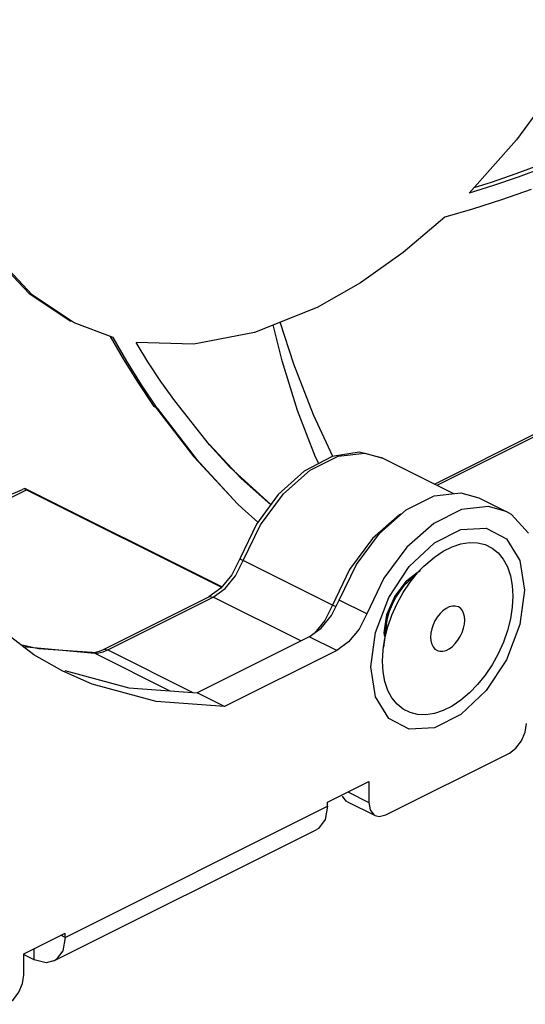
# Paper-space layout '005_EXP_CORICANT_PE_DRAWING_3_1' of a CAD drawing. Header units: millimetres. Extents: x 6 to 413, y 7 to 290.
# Tile 54 of 228: x 220.08 to 221.95, y 57.13 to 60.78. Entities that reach past the tile are written whole.
import ezdxf

# ---------------------------------------------------------------- set-up
doc = ezdxf.new("R2010")
doc.units = ezdxf.units.MM
doc.header["$LTSCALE"] = 23.1
for name, color, linetype in [('000_FAN_TRAY_L_R_SUB_AL_BL18', 7, 'CONTINUOUS'), ('000_RIVET_DOUBLE_3MM_BL52', 7, 'CONTINUOUS'), ('FAN_TRAY_L_R_MP_BL13', 7, 'CONTINUOUS'), ('PF40281BX_Q600_S99_062819_BL42', 7, 'CONTINUOUS')]:
    doc.layers.add(name, color=color, linetype=linetype)

# ---------------------------------------------------------------- blocks, each defined once
blk = doc.blocks.new('FAN_TRAY_L_R_MP_BL13', base_point=(211.5998, 55.8142))
at = {"layer": 'FAN_TRAY_L_R_MP_BL13', "color": 7, "linetype": 'Continuous'}
for p, q in [((221.6144, 59.0127), (221.7139, 59.0242)), ((221.7139, 59.0242), (221.78, 59.0053)), ((221.7799, 59.0054), (221.8817, 58.9545)), ((221.5114, 58.6963), (221.5246, 58.7061)), ((221.5246, 58.7061), (221.5467, 58.7226)), ((221.4681, 58.6392), (221.5114, 58.6963)), ((221.4391, 58.5716), (221.4681, 58.6392)), ((221.3642, 58.5744), (221.2623, 58.6253)), ((221.4289, 58.5039), (221.4391, 58.5716)), ((221.1511, 58.4897), (221.1953, 58.5214)), ((221.1511, 58.4897), (220.7352, 58.2817)), ((221.253, 58.4388), (221.1511, 58.4897)), ((221.4313, 58.4904), (221.4289, 58.5039)), ((220.2441, 58.3644), (220.4813, 58.3002)), ((220.4813, 58.3002), (220.7352, 58.2817)), ((220.837, 58.2308), (220.7352, 58.2817)), ((221.2937, 57.9135), (221.3717, 57.8746)), ((221.2932, 57.8768), (221.3951, 57.8259)), ((220.2452, 57.3737), (220.2297, 57.3815)), ((220.1307, 57.2907), (220.1307, 57.332))]:
    blk.add_line(p, q, dxfattribs=at)
at = {"layer": 'FAN_TRAY_L_R_MP_BL13', "color": 3, "linetype": 'Continuous'}
for p, q in [((221.8071, 58.8927), (221.8821, 58.8531)), ((221.4467, 58.6354), (221.5217, 58.75)), ((221.3969, 58.505), (221.4467, 58.6354)), ((221.3642, 58.5744), (221.3358, 58.5177)), ((220.1291, 58.4224), (220.0264, 58.5011)), ((221.3798, 58.3775), (221.3969, 58.505)), ((220.237, 58.3613), (220.1291, 58.4224)), ((221.253, 58.4388), (220.837, 58.2308)), ((220.837, 58.2308), (220.5831, 58.2492)), ((221.4353, 57.8284), (221.8935, 58.0575)), ((221.2189, 57.8761), (221.3717, 57.9525)), ((221.3717, 57.9525), (221.3717, 57.8746)), ((220.2452, 57.3737), (221.2189, 57.8606)), ((221.2189, 57.8606), (221.2102, 57.8112)), ((221.2189, 57.8606), (221.2189, 57.8761)), ((221.395, 57.8259), (221.4109, 57.8222)), ((221.4109, 57.8222), (221.4353, 57.8284)), ((220.2031, 57.2861), (221.1768, 57.7729)), ((220.0925, 57.3129), (220.2452, 57.3893)), ((220.2452, 57.3737), (220.2452, 57.3893)), ((220.1307, 57.2907), (220.0912, 57.3104)), ((220.0925, 57.235), (220.0925, 57.3129)), ((220.2117, 57.2913), (220.2032, 57.2862))]:
    blk.add_line(p, q, dxfattribs=at)
at = {"layer": 'FAN_TRAY_L_R_MP_BL13', "color": 7, "linetype": 'Continuous'}
for points in [[(221.2623, 58.6253), (221.3261, 58.7578), (221.4112, 58.8729), (221.5108, 58.9609), (221.6144, 59.0127)], [(221.1953, 58.5214), (221.234, 58.5686), (221.2623, 58.6253)], [(221.2932, 57.8768), (221.2885, 57.8797), (221.2747, 57.8981)]]:
    blk.add_lwpolyline(points, dxfattribs=at)
at = {"layer": 'FAN_TRAY_L_R_MP_BL13', "color": 3, "linetype": 'Continuous'}
for points in [[(221.7162, 58.9617), (221.6126, 58.91), (221.5131, 58.822), (221.4279, 58.7069), (221.3642, 58.5744)], [(221.8818, 58.9544), (221.8157, 58.9733), (221.7162, 58.9617)], [(221.9646, 58.8746), (221.9009, 58.9434), (221.8818, 58.9544)], [(221.5217, 58.75), (221.6155, 58.8387), (221.7133, 58.8876), (221.8071, 58.8927)], [(221.8821, 58.8531), (221.9319, 58.7725), (221.949, 58.6621)], [(221.949, 58.6621), (221.9319, 58.5345), (221.8821, 58.4042), (221.8071, 58.2895)], [(221.3358, 58.5177), (221.2971, 58.4705), (221.253, 58.4388)], [(221.5217, 58.1468), (221.4467, 58.1864), (221.3969, 58.267), (221.3798, 58.3775)], [(220.5831, 58.2492), (220.3459, 58.3134), (220.237, 58.3613)], [(221.8071, 58.2895), (221.7133, 58.2008), (221.6155, 58.1519), (221.5217, 58.1468)], [(221.8935, 58.0575), (221.9179, 58.0757), (221.9385, 58.1029), (221.9523, 58.1351), (221.9571, 58.1673)], [(221.3717, 57.8746), (221.3765, 57.8472), (221.3903, 57.8288), (221.395, 57.8259)], [(221.2102, 57.8112), (221.1854, 57.7781), (221.1769, 57.773)], [(220.2452, 57.3737), (220.2365, 57.3243), (220.2117, 57.2913)], [(220.2032, 57.2862), (220.1746, 57.2795), (220.1307, 57.2907)], [(220.0289, 57.1252), (220.0532, 57.1433), (220.0739, 57.1706), (220.0877, 57.2027), (220.0925, 57.235)]]:
    blk.add_lwpolyline(points, dxfattribs=at)
blk = doc.blocks.new('000_FAN_TRAY_L_R_SUB_AL_BL18', base_point=(211.2732, 54.3192))
at = {"layer": '000_FAN_TRAY_L_R_SUB_AL_BL18', "color": 7, "linetype": 'Continuous'}
for p, q in [((221.6158, 59.0563), (221.993, 59.2449)), ((221.6249, 59.0517), (222.0091, 59.2438)), ((221.4235, 59.1524), (221.6863, 59.021)), ((220.906, 58.7723), (220.9697, 58.9048)), ((221.386, 58.8546), (221.3006, 58.7393)), ((220.8944, 58.7808), (220.8637, 58.7195)), ((220.8776, 58.7156), (220.906, 58.7723)), ((221.2369, 58.6069), (220.906, 58.7723)), ((221.3006, 58.7393), (221.2369, 58.6069)), ((220.8637, 58.7195), (220.8226, 58.6694)), ((220.8389, 58.6684), (220.8776, 58.7156)), ((221.5467, 58.7226), (221.5114, 58.6963)), ((221.5626, 58.7344), (221.5467, 58.7226)), ((220.8226, 58.6694), (220.7787, 58.6377)), ((220.7947, 58.6367), (220.8389, 58.6684)), ((221.5114, 58.6963), (221.4681, 58.6392)), ((220.3872, 58.442), (220.7787, 58.6377)), ((220.4033, 58.441), (220.7947, 58.6367)), ((221.12, 58.4741), (220.7947, 58.6367)), ((221.4681, 58.6392), (221.4391, 58.5716)), ((221.2369, 58.6069), (221.2085, 58.5501)), ((221.2514, 58.6005), (221.2369, 58.6069)), ((221.4391, 58.5716), (221.4289, 58.5039)), ((221.2085, 58.5501), (221.1701, 58.5033)), ((221.4289, 58.5039), (221.4313, 58.4904)), ((220.1461, 58.4449), (220.0803, 58.4598)), ((220.0886, 58.4538), (220.3554, 58.4285)), ((220.3457, 58.4308), (220.1461, 58.4449)), ((220.3457, 58.4308), (220.3554, 58.4285)), ((220.3554, 58.4285), (220.3709, 58.4299)), ((220.3554, 58.4285), (220.6343, 58.289)), ((220.3709, 58.4299), (220.387, 58.4341)), ((220.3726, 58.4358), (220.3872, 58.442)), ((220.387, 58.4341), (220.4033, 58.441)), ((220.4033, 58.441), (220.7196, 58.2828))]:
    blk.add_line(p, q, dxfattribs=at)
for points in [[(221.4235, 59.1524), (221.3357, 59.1745), (221.2354, 59.1587), (221.1322, 59.1047), (221.0362, 59.0181)], [(220.9697, 58.9048), (221.055, 59.0201), (221.1542, 59.1078), (221.2582, 59.1597)], [(221.2582, 59.1597), (221.3574, 59.1713), (221.4235, 59.1524)], [(221.0362, 59.0181), (220.9549, 58.9071), (220.8944, 58.7808)], [(221.4958, 58.9476), (221.4852, 58.9423), (221.386, 58.8546)], [(220.8944, 58.7808), (220.8962, 58.7781), (220.906, 58.7723)], [(220.7787, 58.6377), (220.782, 58.6389), (220.7947, 58.6367)], [(220.3872, 58.442), (220.3906, 58.4432), (220.4033, 58.441)], [(220.3457, 58.4308), (220.3587, 58.4321), (220.3726, 58.4358)]]:
    blk.add_lwpolyline(points, dxfattribs=at)
blk = doc.blocks.new('PF40281BX_Q600_S99_062819_BL42', base_point=(219.4135, 62.9219))
at = {"layer": 'PF40281BX_Q600_S99_062819_BL42', "color": 7, "linetype": 'Continuous'}
for p, q in [((221.9194, 60.3343), (221.7444, 60.1364)), ((220.4241, 59.6002), (220.279, 59.6551)), ((220.7804, 59.2023), (220.6517, 59.365)), ((220.5873, 59.3386), (220.5746, 59.3449)), ((219.6942, 58.8315), (220.1019, 59.0354)), ((220.096, 59.0402), (220.0869, 59.0357)), ((220.827, 58.6748), (220.096, 59.0403)), ((220.096, 59.0402), (220.1019, 59.0354)), ((220.1019, 59.0354), (220.8259, 58.6734)), ((220.885, 58.9835), (220.9018, 58.9671)), ((220.9018, 58.9671), (220.9607, 58.915))]:
    blk.add_line(p, q, dxfattribs=at)
for points in [[(222.5272, 61.5575), (222.4497, 61.297), (222.3481, 61.0397), (222.2242, 60.7903), (222.0804, 60.5537), (221.9194, 60.3343)], [(219.7723, 60.4186), (219.8164, 60.2336), (219.8913, 60.0494), (219.9903, 59.8918), (220.1116, 59.764), (220.2663, 59.6614)], [(220.279, 59.6551), (220.1231, 59.7587), (220.0014, 59.8876), (219.9023, 60.0464), (219.8276, 60.2321), (219.7786, 60.4412)], [(222.0108, 60.2432), (221.9177, 60.2081), (221.8264, 60.1764), (221.7618, 60.156)], [(222.0184, 60.2304), (221.9258, 60.1958), (221.8345, 60.1645), (221.7444, 60.1364)], [(221.9746, 60.1504), (221.8639, 60.1112), (221.7569, 60.077), (221.6537, 60.0477)], [(221.6537, 60.0477), (221.4994, 59.9158), (221.3411, 59.8036), (221.1807, 59.7123)], [(221.1807, 59.7123), (220.9484, 59.6195), (220.7222, 59.5758), (220.5083, 59.5825)], [(221.2383, 59.1591), (221.1665, 59.313), (221.0938, 59.5012), (221.0435, 59.6575)], [(221.186, 59.1328), (221.1742, 59.1563), (221.1072, 59.3297), (221.0505, 59.5138), (221.0172, 59.647)], [(220.4125, 59.6046), (220.4615, 59.5188), (220.5159, 59.4316), (220.5746, 59.3449)], [(220.5873, 59.3386), (220.5286, 59.4252), (220.4742, 59.5125), (220.4241, 59.6002)], [(220.6517, 59.365), (220.6005, 59.4373), (220.5527, 59.5098), (220.5083, 59.5825)], [(220.5807, 59.3419), (220.7233, 59.1577), (220.886, 58.9823)], [(220.5873, 59.3386), (220.7317, 59.1506), (220.885, 58.9835)], [(221.009, 58.9809), (220.8559, 59.1195), (220.7804, 59.2023)], [(221.008, 58.9796), (220.8989, 59.0776), (220.7814, 59.2033)], [(219.5033, 58.8334), (219.778, 58.9054), (220.0869, 59.0357)]]:
    blk.add_lwpolyline(points, dxfattribs=at)
blk = doc.blocks.new('000_RIVET_DOUBLE_3MM_BL52', base_point=(221.6644, 58.5198))
at = {"layer": '000_RIVET_DOUBLE_3MM_BL52', "color": 7, "linetype": 'Continuous'}
for p, q in [((221.5162, 58.6926), (221.5762, 58.7514)), ((221.5762, 58.7514), (221.5834, 58.7583)), ((221.4372, 58.5347), (221.4261, 58.4513)), ((221.7757, 58.3125), (221.7454, 58.2812)), ((221.5834, 58.2002), (221.5531, 58.2012))]:
    blk.add_line(p, q, dxfattribs=at)
for points in [[(221.5834, 58.7583), (221.6152, 58.7852), (221.6479, 58.807), (221.681, 58.8235), (221.7137, 58.8344), (221.7454, 58.8393), (221.7757, 58.8384), (221.8038, 58.8315), (221.8294, 58.8188), (221.8519, 58.8006), (221.8709, 58.7771), (221.8861, 58.7489), (221.8972, 58.7163), (221.904, 58.68), (221.9062, 58.6407)], [(221.4261, 58.4513), (221.4316, 58.4833), (221.4426, 58.5269), (221.4578, 58.5703), (221.4768, 58.6129), (221.4993, 58.6537), (221.5249, 58.692), (221.5531, 58.727), (221.5762, 58.7514)], [(221.4372, 58.5347), (221.4415, 58.5583), (221.4492, 58.5847), (221.4596, 58.6108), (221.4726, 58.6359), (221.4878, 58.6594), (221.5048, 58.6807), (221.5162, 58.6926)], [(221.9062, 58.6407), (221.904, 58.5992), (221.8973, 58.5562), (221.8862, 58.5126), (221.871, 58.4692), (221.852, 58.4267), (221.8295, 58.3859)], [(221.6928, 58.6037), (221.6818, 58.6034), (221.6703, 58.6003), (221.6585, 58.5944), (221.647, 58.586), (221.6361, 58.5754), (221.6261, 58.5628), (221.6174, 58.5488), (221.6104, 58.5339), (221.6051, 58.5184), (221.6019, 58.5029), (221.6008, 58.4879)], [(221.7046, 58.6003), (221.7028, 58.6011), (221.6928, 58.6037)], [(221.728, 58.5516), (221.727, 58.5654), (221.7237, 58.5776), (221.7185, 58.5878), (221.7115, 58.5957), (221.7046, 58.6003)], [(221.6242, 58.4393), (221.626, 58.4384), (221.636, 58.4358), (221.647, 58.4361), (221.6586, 58.4392), (221.6703, 58.4451), (221.6818, 58.4535), (221.6927, 58.4641), (221.7027, 58.4767), (221.7114, 58.4907), (221.7184, 58.5056), (221.7237, 58.5211), (221.7269, 58.5367), (221.728, 58.5516)], [(221.6008, 58.4879), (221.6018, 58.4742), (221.6051, 58.4619), (221.6103, 58.4517)], [(221.4226, 58.3989), (221.4248, 58.4403), (221.4261, 58.4513)], [(221.6103, 58.4517), (221.6173, 58.4438), (221.6242, 58.4393)], [(221.5531, 58.2012), (221.525, 58.208), (221.4995, 58.2207), (221.4769, 58.2389), (221.4579, 58.2624), (221.4427, 58.2906), (221.4316, 58.3232), (221.4248, 58.3596), (221.4226, 58.3989)], [(221.8295, 58.3859), (221.8039, 58.3476), (221.7757, 58.3125)], [(221.7454, 58.2812), (221.7136, 58.2544), (221.6809, 58.2325), (221.6478, 58.216), (221.6151, 58.2052), (221.5834, 58.2002)]]:
    blk.add_lwpolyline(points, dxfattribs=at)

psp = doc.layouts.new('005_EXP_CORICANT_PE_DRAWING_3_1')

# ---------------------------------------------------------------- block references
at = {"layer": '000_FAN_TRAY_L_R_SUB_AL_BL18'}
psp.add_blockref('000_FAN_TRAY_L_R_SUB_AL_BL18', (211.2732, 54.3192), dxfattribs=at)
at = {"layer": '000_RIVET_DOUBLE_3MM_BL52'}
psp.add_blockref('000_RIVET_DOUBLE_3MM_BL52', (221.6644, 58.5198), dxfattribs=at)
at = {"layer": 'FAN_TRAY_L_R_MP_BL13'}
psp.add_blockref('FAN_TRAY_L_R_MP_BL13', (211.5998, 55.8142), dxfattribs=at)
at = {"layer": 'PF40281BX_Q600_S99_062819_BL42'}
psp.add_blockref('PF40281BX_Q600_S99_062819_BL42', (219.4135, 62.9219), dxfattribs=at)

doc.saveas('drawing.dxf')
